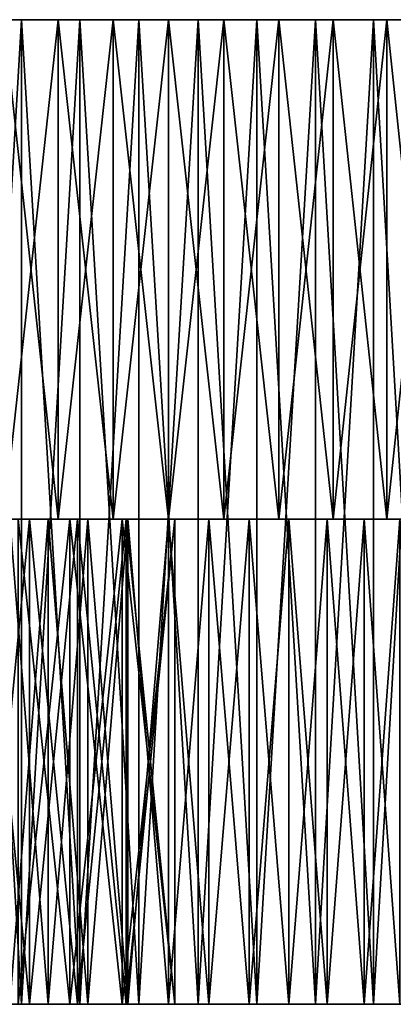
# Model space of a CAD drawing. Header units: millimetres. Extents: x -65 to 65, y -116 to 33.
# Tile 5 of 23: x -10 to 16, y -116 to -47. Entities that reach past the tile are written whole.
import ezdxf

# ---------------------------------------------------------------- set-up
doc = ezdxf.new("R2010")
doc.units = ezdxf.units.MM
doc.header["$LTSCALE"] = 65.185185
for name, color, linetype in [('25', 7, 'CONTINUOUS'), ('26', 7, 'CONTINUOUS'), ('27', 7, 'CONTINUOUS'), ('28', 7, 'CONTINUOUS'), ('29', 7, 'CONTINUOUS'), ('30', 7, 'CONTINUOUS'), ('31', 7, 'CONTINUOUS'), ('32', 7, 'CONTINUOUS'), ('34', 7, 'CONTINUOUS'), ('35', 7, 'CONTINUOUS'), ('36', 7, 'CONTINUOUS'), ('42', 7, 'CONTINUOUS'), ('43', 7, 'CONTINUOUS'), ('44', 7, 'CONTINUOUS')]:
    doc.layers.add(name, color=color, linetype=linetype)

msp = doc.modelspace()

# ---------------------------------------------------------------- linework, layer by layer
at = {"layer": '25', "linetype": 'Continuous'}
for points in [[(-6.906, -116, 51.485), (-3.238, -116, 51.845), (-40.269, -116, 50.495), (-6.906, -116, 51.485)], [(-40.269, -116, 50.495), (-3.238, -116, 51.845), (-36.951, -116, 52.972), (-40.269, -116, 50.495)], [(-10.538, -116, 50.866), (-6.906, -116, 51.485), (-40.269, -116, 50.495), (-10.538, -116, 50.866)], [(-3.238, -116, 51.845), (0.446, -116, 51.944), (-36.951, -116, 52.972), (-3.238, -116, 51.845)], [(36.951, -116, 52.972), (-36.951, -116, 52.972), (0.446, -116, 51.944), (36.951, -116, 52.972)], [(-33.481, -116, -55.23), (36.951, -116, -52.972), (-36.951, -116, -52.972), (-33.481, -116, -55.23)], [(-33.481, -116, 55.23), (-36.951, -116, 52.972), (33.481, -116, 55.23), (-33.481, -116, 55.23)], [(33.481, -116, 55.23), (-36.951, -116, 52.972), (36.951, -116, 52.972), (33.481, -116, 55.23)], [(0.446, -116, -51.944), (-3.238, -116, -51.845), (-36.951, -116, -52.972), (0.446, -116, -51.944)], [(-3.238, -116, -51.845), (-6.906, -116, -51.485), (-36.951, -116, -52.972), (-3.238, -116, -51.845)], [(-6.906, -116, -51.485), (-10.538, -116, -50.866), (-36.951, -116, -52.972), (-6.906, -116, -51.485)], [(36.951, -116, -52.972), (0.446, -116, -51.944), (-36.951, -116, -52.972), (36.951, -116, -52.972)], [(-33.053, -116, 30.321), (-35.266, -116, 27.717), (-5.656, -116, 30.26), (-33.053, -116, 30.321)], [(-5.656, -116, 30.26), (-35.266, -116, 27.717), (-8.424, -116, 29.609), (-5.656, -116, 30.26)], [(-8.424, -116, 29.609), (-35.266, -116, 27.717), (-11.12, -116, 28.705), (-8.424, -116, 29.609)], [(-29.874, -116, -57.262), (33.481, -116, -55.23), (-33.481, -116, -55.23), (-29.874, -116, -57.262)], [(33.481, -116, -55.23), (36.951, -116, -52.972), (-33.481, -116, -55.23), (33.481, -116, -55.23)], [(-29.874, -116, 57.262), (-33.481, -116, 55.23), (29.874, -116, 57.262), (-29.874, -116, 57.262)], [(29.874, -116, 57.262), (-33.481, -116, 55.23), (33.481, -116, 55.23), (29.874, -116, 57.262)], [(-30.648, -116, 32.75), (-33.053, -116, 30.321), (56.275, -116, 31.693), (-30.648, -116, 32.75)], [(0, -116, 30.784), (-33.053, -116, 30.321), (-2.84, -116, 30.652), (0, -116, 30.784)], [(-33.053, -116, 30.321), (0, -116, 30.784), (56.275, -116, 31.693), (-33.053, -116, 30.321)], [(-2.84, -116, 30.652), (-33.053, -116, 30.321), (-5.656, -116, 30.26), (-2.84, -116, 30.652)], [(-11.12, -116, -28.705), (-33.053, -116, -30.321), (-8.424, -116, -29.609), (-11.12, -116, -28.705)], [(-5.656, -116, -30.26), (-33.053, -116, -30.321), (-2.84, -116, -30.652), (-5.656, -116, -30.26)], [(-8.424, -116, -29.609), (-33.053, -116, -30.321), (-5.656, -116, -30.26), (-8.424, -116, -29.609)], [(-33.053, -116, -30.321), (-30.648, -116, -32.75), (-2.84, -116, -30.652), (-33.053, -116, -30.321)], [(-28.066, -116, 34.989), (-30.648, -116, 32.75), (54.129, -116, 35.234), (-28.066, -116, 34.989)], [(54.129, -116, 35.234), (-30.648, -116, 32.75), (56.275, -116, 31.693), (54.129, -116, 35.234)], [(-30.648, -116, -32.75), (-28.066, -116, -34.989), (56.275, -116, -31.693), (-30.648, -116, -32.75)], [(0, -116, -30.784), (-30.648, -116, -32.75), (56.275, -116, -31.693), (0, -116, -30.784)], [(-2.84, -116, -30.652), (-30.648, -116, -32.75), (0, -116, -30.784), (-2.84, -116, -30.652)], [(-26.143, -116, -59.058), (29.874, -116, -57.262), (-29.874, -116, -57.262), (-26.143, -116, -59.058)], [(29.874, -116, -57.262), (33.481, -116, -55.23), (-29.874, -116, -57.262), (29.874, -116, -57.262)], [(-26.143, -116, 59.058), (-29.874, -116, 57.262), (26.143, -116, 59.058), (-26.143, -116, 59.058)], [(26.143, -116, 59.058), (-29.874, -116, 57.262), (29.874, -116, 57.262), (26.143, -116, 59.058)], [(-25.32, -116, 37.024), (-28.066, -116, 34.989), (54.129, -116, 35.234), (-25.32, -116, 37.024)], [(56.275, -116, -31.693), (-28.066, -116, -34.989), (54.129, -116, -35.234), (56.275, -116, -31.693)], [(-28.066, -116, -34.989), (-25.32, -116, -37.024), (54.129, -116, -35.234), (-28.066, -116, -34.989)], [(26.143, -116, -59.058), (29.874, -116, -57.262), (-26.143, -116, -59.058), (26.143, -116, -59.058)], [(-22.306, -116, -60.612), (26.143, -116, -59.058), (-26.143, -116, -59.058), (-22.306, -116, -60.612)], [(22.306, -116, 60.612), (-26.143, -116, 59.058), (26.143, -116, 59.058), (22.306, -116, 60.612)], [(-22.306, -116, 60.612), (-26.143, -116, 59.058), (22.306, -116, 60.612), (-22.306, -116, 60.612)], [(-22.427, -116, 38.845), (-25.32, -116, 37.024), (51.76, -116, 38.63), (-22.427, -116, 38.845)], [(51.76, -116, 38.63), (-25.32, -116, 37.024), (54.129, -116, 35.234), (51.76, -116, 38.63)], [(54.129, -116, -35.234), (-25.32, -116, -37.024), (51.76, -116, -38.63), (54.129, -116, -35.234)], [(-25.32, -116, -37.024), (-22.427, -116, -38.845), (51.76, -116, -38.63), (-25.32, -116, -37.024)], [(-19.404, -116, 40.44), (-22.427, -116, 38.845), (49.179, -116, 41.866), (-19.404, -116, 40.44)], [(49.179, -116, 41.866), (-22.427, -116, 38.845), (51.76, -116, 38.63), (49.179, -116, 41.866)], [(-22.427, -116, -38.845), (-19.404, -116, -40.44), (51.76, -116, -38.63), (-22.427, -116, -38.845)], [(22.306, -116, -60.612), (26.143, -116, -59.058), (-22.306, -116, -60.612), (22.306, -116, -60.612)], [(-18.377, -116, -61.917), (22.306, -116, -60.612), (-22.306, -116, -60.612), (-18.377, -116, -61.917)], [(-18.377, -116, 61.917), (-22.306, -116, 60.612), (18.377, -116, 61.917), (-18.377, -116, 61.917)], [(18.377, -116, 61.917), (-22.306, -116, 60.612), (22.306, -116, 60.612), (18.377, -116, 61.917)], [(-16.268, -116, 41.8), (-19.404, -116, 40.44), (49.179, -116, 41.866), (-16.268, -116, 41.8)], [(-19.404, -116, -40.44), (-16.268, -116, -41.8), (51.76, -116, -38.63), (-19.404, -116, -40.44)], [(18.377, -116, -61.917), (22.306, -116, -60.612), (-18.377, -116, -61.917), (18.377, -116, -61.917)], [(-14.372, -116, -62.967), (18.377, -116, -61.917), (-18.377, -116, -61.917), (-14.372, -116, -62.967)], [(-14.372, -116, 62.967), (-18.377, -116, 61.917), (14.372, -116, 62.967), (-14.372, -116, 62.967)], [(14.372, -116, 62.967), (-18.377, -116, 61.917), (18.377, -116, 61.917), (14.372, -116, 62.967)], [(-13.038, -116, 42.917), (-16.268, -116, 41.8), (49.179, -116, 41.866), (-13.038, -116, 42.917)], [(-16.268, -116, -41.8), (-13.038, -116, -42.917), (49.179, -116, -41.866), (-16.268, -116, -41.8)], [(51.76, -116, -38.63), (-16.268, -116, -41.8), (49.179, -116, -41.866), (51.76, -116, -38.63)], [(14.372, -116, -62.967), (18.377, -116, -61.917), (-14.372, -116, -62.967), (14.372, -116, -62.967)], [(-10.308, -116, -63.758), (14.372, -116, -62.967), (-14.372, -116, -62.967), (-10.308, -116, -63.758)], [(-10.308, -116, 63.758), (-14.372, -116, 62.967), (10.308, -116, 63.758), (-10.308, -116, 63.758)], [(10.308, -116, 63.758), (-14.372, -116, 62.967), (14.372, -116, 62.967), (10.308, -116, 63.758)], [(-9.733, -116, 43.786), (-13.038, -116, 42.917), (46.395, -116, 44.931), (-9.733, -116, 43.786)], [(46.395, -116, 44.931), (-13.038, -116, 42.917), (49.179, -116, 41.866), (46.395, -116, 44.931)], [(-13.038, -116, -42.917), (-9.733, -116, -43.786), (49.179, -116, -41.866), (-13.038, -116, -42.917)], [(10.308, -116, -63.758), (14.372, -116, -62.967), (-10.308, -116, -63.758), (10.308, -116, -63.758)], [(-6.202, -116, 64.288), (-10.308, -116, 63.758), (6.202, -116, 64.288), (-6.202, -116, 64.288)], [(6.202, -116, 64.288), (-10.308, -116, 63.758), (10.308, -116, 63.758), (6.202, -116, 64.288)], [(-6.202, -116, -64.288), (10.308, -116, -63.758), (-10.308, -116, -63.758), (-6.202, -116, -64.288)], [(-6.37, -116, 44.4), (-9.733, -116, 43.786), (46.395, -116, 44.931), (-6.37, -116, 44.4)], [(-9.733, -116, -43.786), (-6.37, -116, -44.4), (49.179, -116, -41.866), (-9.733, -116, -43.786)], [(-2.971, -116, 44.756), (-6.37, -116, 44.4), (46.395, -116, 44.931), (-2.971, -116, 44.756)], [(-6.37, -116, -44.4), (-2.971, -116, -44.756), (49.179, -116, -41.866), (-6.37, -116, -44.4)], [(-2.07, -116, 64.553), (-6.202, -116, 64.288), (2.07, -116, 64.553), (-2.07, -116, 64.553)], [(2.07, -116, 64.553), (-6.202, -116, 64.288), (6.202, -116, 64.288), (2.07, -116, 64.553)], [(6.202, -116, -64.288), (10.308, -116, -63.758), (-6.202, -116, -64.288), (6.202, -116, -64.288)], [(-2.07, -116, -64.553), (6.202, -116, -64.288), (-6.202, -116, -64.288), (-2.07, -116, -64.553)], [(0.446, -116, 44.852), (-2.971, -116, 44.756), (46.395, -116, 44.931), (0.446, -116, 44.852)], [(-2.971, -116, -44.756), (0.446, -116, -44.852), (49.179, -116, -41.866), (-2.971, -116, -44.756)], [(2.07, -116, -64.553), (6.202, -116, -64.288), (-2.07, -116, -64.553), (2.07, -116, -64.553)], [(2.84, -116, -30.652), (0, -116, -30.784), (56.275, -116, -31.693), (2.84, -116, -30.652)], [(0, -116, 30.784), (2.84, -116, 30.652), (56.275, -116, 31.693), (0, -116, 30.784)], [(36.951, -116, 52.972), (0.446, -116, 51.944), (40.269, -116, 50.495), (36.951, -116, 52.972)], [(0.446, -116, 51.944), (0.446, -116, 44.852), (40.269, -116, 50.495), (0.446, -116, 51.944)], [(40.269, -116, 50.495), (0.446, -116, 44.852), (43.421, -116, 47.812), (40.269, -116, 50.495)], [(43.421, -116, 47.812), (0.446, -116, 44.852), (46.395, -116, 44.931), (43.421, -116, 47.812)], [(49.179, -116, -41.866), (0.446, -116, -44.852), (46.395, -116, -44.931), (49.179, -116, -41.866)], [(0.446, -116, -44.852), (0.446, -116, -51.944), (46.395, -116, -44.931), (0.446, -116, -44.852)], [(46.395, -116, -44.931), (0.446, -116, -51.944), (43.421, -116, -47.812), (46.395, -116, -44.931)], [(43.421, -116, -47.812), (0.446, -116, -51.944), (40.269, -116, -50.495), (43.421, -116, -47.812)], [(40.269, -116, -50.495), (0.446, -116, -51.944), (36.951, -116, -52.972), (40.269, -116, -50.495)], [(5.656, -116, -30.26), (2.84, -116, -30.652), (58.19, -116, -28.023), (5.656, -116, -30.26)], [(58.19, -116, -28.023), (2.84, -116, -30.652), (56.275, -116, -31.693), (58.19, -116, -28.023)], [(2.84, -116, 30.652), (5.656, -116, 30.26), (56.275, -116, 31.693), (2.84, -116, 30.652)], [(8.424, -116, -29.609), (5.656, -116, -30.26), (58.19, -116, -28.023), (8.424, -116, -29.609)], [(5.656, -116, 30.26), (8.424, -116, 29.609), (56.275, -116, 31.693), (5.656, -116, 30.26)], [(11.12, -116, -28.705), (8.424, -116, -29.609), (58.19, -116, -28.023), (11.12, -116, -28.705)], [(8.424, -116, 29.609), (11.12, -116, 28.705), (56.275, -116, 31.693), (8.424, -116, 29.609)], [(13.722, -116, -27.557), (11.12, -116, -28.705), (58.19, -116, -28.023), (13.722, -116, -27.557)], [(11.12, -116, 28.705), (13.722, -116, 27.557), (58.19, -116, 28.023), (11.12, -116, 28.705)], [(56.275, -116, 31.693), (11.12, -116, 28.705), (58.19, -116, 28.023), (56.275, -116, 31.693)], [(16.206, -116, 26.173), (44.762, -116, 26.358), (13.722, -116, 27.557), (16.206, -116, 26.173)], [(13.722, -116, 27.557), (44.762, -116, 26.358), (58.19, -116, 28.023), (13.722, -116, 27.557)], [(44.762, -116, -26.358), (13.722, -116, -27.557), (58.19, -116, -28.023), (44.762, -116, -26.358)], [(13.722, -116, -27.557), (44.762, -116, -26.358), (16.206, -116, -26.173), (13.722, -116, -27.557)]]:
    msp.add_3dface(points, dxfattribs=at)
at = {"layer": '26', "linetype": 'Continuous'}
for points in [[(-10.308, -47, -63.758), (-14.372, -116, -62.967), (-14.372, -47, -62.967), (-10.308, -47, -63.758)], [(-10.308, -116, -63.758), (-14.372, -116, -62.967), (-10.308, -47, -63.758), (-10.308, -116, -63.758)], [(-6.202, -116, -64.288), (-10.308, -116, -63.758), (-6.202, -47, -64.288), (-6.202, -116, -64.288)], [(-6.202, -47, -64.288), (-10.308, -116, -63.758), (-10.308, -47, -63.758), (-6.202, -47, -64.288)], [(-2.07, -116, -64.553), (-6.202, -116, -64.288), (-2.07, -47, -64.553), (-2.07, -116, -64.553)], [(-2.07, -47, -64.553), (-6.202, -116, -64.288), (-6.202, -47, -64.288), (-2.07, -47, -64.553)], [(2.07, -116, -64.553), (-2.07, -116, -64.553), (2.07, -47, -64.553), (2.07, -116, -64.553)], [(2.07, -47, -64.553), (-2.07, -116, -64.553), (-2.07, -47, -64.553), (2.07, -47, -64.553)], [(6.202, -116, -64.288), (2.07, -116, -64.553), (6.202, -47, -64.288), (6.202, -116, -64.288)], [(6.202, -47, -64.288), (2.07, -116, -64.553), (2.07, -47, -64.553), (6.202, -47, -64.288)], [(10.308, -116, -63.758), (6.202, -116, -64.288), (10.308, -47, -63.758), (10.308, -116, -63.758)], [(10.308, -47, -63.758), (6.202, -116, -64.288), (6.202, -47, -64.288), (10.308, -47, -63.758)], [(14.372, -47, -62.967), (10.308, -116, -63.758), (10.308, -47, -63.758), (14.372, -47, -62.967)], [(14.372, -116, -62.967), (10.308, -116, -63.758), (14.372, -47, -62.967), (14.372, -116, -62.967)], [(18.377, -47, -61.917), (14.372, -116, -62.967), (14.372, -47, -62.967), (18.377, -47, -61.917)], [(18.377, -116, -61.917), (14.372, -116, -62.967), (18.377, -47, -61.917), (18.377, -116, -61.917)]]:
    msp.add_3dface(points, dxfattribs=at)
at = {"layer": '27', "linetype": 'Continuous'}
for points in [[(-14.372, -116, 62.967), (-10.308, -116, 63.758), (-14.372, -47, 62.967), (-14.372, -116, 62.967)], [(-14.372, -47, 62.967), (-10.308, -116, 63.758), (-10.308, -47, 63.758), (-14.372, -47, 62.967)], [(-10.308, -116, 63.758), (-6.202, -116, 64.288), (-10.308, -47, 63.758), (-10.308, -116, 63.758)], [(-10.308, -47, 63.758), (-6.202, -116, 64.288), (-6.202, -47, 64.288), (-10.308, -47, 63.758)], [(-6.202, -47, 64.288), (-2.07, -116, 64.553), (-2.07, -47, 64.553), (-6.202, -47, 64.288)], [(-6.202, -116, 64.288), (-2.07, -116, 64.553), (-6.202, -47, 64.288), (-6.202, -116, 64.288)], [(-2.07, -47, 64.553), (2.07, -116, 64.553), (2.07, -47, 64.553), (-2.07, -47, 64.553)], [(-2.07, -116, 64.553), (2.07, -116, 64.553), (-2.07, -47, 64.553), (-2.07, -116, 64.553)], [(2.07, -116, 64.553), (6.202, -116, 64.288), (2.07, -47, 64.553), (2.07, -116, 64.553)], [(2.07, -47, 64.553), (6.202, -116, 64.288), (6.202, -47, 64.288), (2.07, -47, 64.553)], [(6.202, -116, 64.288), (10.308, -116, 63.758), (6.202, -47, 64.288), (6.202, -116, 64.288)], [(6.202, -47, 64.288), (10.308, -116, 63.758), (10.308, -47, 63.758), (6.202, -47, 64.288)], [(10.308, -116, 63.758), (14.372, -116, 62.967), (10.308, -47, 63.758), (10.308, -116, 63.758)], [(10.308, -47, 63.758), (14.372, -116, 62.967), (14.372, -47, 62.967), (10.308, -47, 63.758)], [(14.372, -116, 62.967), (18.377, -116, 61.917), (14.372, -47, 62.967), (14.372, -116, 62.967)], [(14.372, -47, 62.967), (18.377, -116, 61.917), (18.377, -47, 61.917), (14.372, -47, 62.967)]]:
    msp.add_3dface(points, dxfattribs=at)
at = {"layer": '28', "linetype": 'Continuous'}
for points in [[(-7.723, -47, 56.186), (-11.539, -82, 55.528), (-11.539, -47, 55.528), (-7.723, -47, 56.186)], [(-7.723, -82, 56.186), (-11.539, -82, 55.528), (-7.723, -47, 56.186), (-7.723, -82, 56.186)], [(-3.87, -47, 56.582), (-7.723, -82, 56.186), (-7.723, -47, 56.186), (-3.87, -47, 56.582)], [(-3.87, -82, 56.582), (-7.723, -82, 56.186), (-3.87, -47, 56.582), (-3.87, -82, 56.582)], [(0, -47, 56.714), (-3.87, -82, 56.582), (-3.87, -47, 56.582), (0, -47, 56.714)], [(0, -82, 56.714), (-3.87, -82, 56.582), (0, -47, 56.714), (0, -82, 56.714)], [(3.87, -47, 56.582), (0, -82, 56.714), (0, -47, 56.714), (3.87, -47, 56.582)], [(3.87, -82, 56.582), (0, -82, 56.714), (3.87, -47, 56.582), (3.87, -82, 56.582)], [(7.723, -47, 56.186), (3.87, -82, 56.582), (3.87, -47, 56.582), (7.723, -47, 56.186)], [(7.723, -82, 56.186), (3.87, -82, 56.582), (7.723, -47, 56.186), (7.723, -82, 56.186)], [(11.539, -47, 55.528), (7.723, -82, 56.186), (7.723, -47, 56.186), (11.539, -47, 55.528)], [(11.539, -82, 55.528), (7.723, -82, 56.186), (11.539, -47, 55.528), (11.539, -82, 55.528)], [(15.301, -47, 54.611), (11.539, -82, 55.528), (11.539, -47, 55.528), (15.301, -47, 54.611)], [(15.301, -82, 54.611), (11.539, -82, 55.528), (15.301, -47, 54.611), (15.301, -82, 54.611)], [(18.993, -47, 53.44), (15.301, -82, 54.611), (15.301, -47, 54.611), (18.993, -47, 53.44)], [(18.993, -82, 53.44), (15.301, -82, 54.611), (18.993, -47, 53.44), (18.993, -82, 53.44)]]:
    msp.add_3dface(points, dxfattribs=at)
at = {"layer": '29', "linetype": 'Continuous'}
for points in [[(-11.539, -82, -55.528), (-7.723, -82, -56.186), (-11.539, -47, -55.528), (-11.539, -82, -55.528)], [(-11.539, -47, -55.528), (-7.723, -82, -56.186), (-7.723, -47, -56.186), (-11.539, -47, -55.528)], [(-7.723, -47, -56.186), (-3.87, -82, -56.582), (-3.87, -47, -56.582), (-7.723, -47, -56.186)], [(-7.723, -82, -56.186), (-3.87, -82, -56.582), (-7.723, -47, -56.186), (-7.723, -82, -56.186)], [(-3.87, -82, -56.582), (0, -82, -56.714), (-3.87, -47, -56.582), (-3.87, -82, -56.582)], [(-3.87, -47, -56.582), (0, -82, -56.714), (0, -47, -56.714), (-3.87, -47, -56.582)], [(0, -82, -56.714), (3.87, -82, -56.582), (0, -47, -56.714), (0, -82, -56.714)], [(0, -47, -56.714), (3.87, -82, -56.582), (3.87, -47, -56.582), (0, -47, -56.714)], [(3.87, -82, -56.582), (7.723, -82, -56.186), (3.87, -47, -56.582), (3.87, -82, -56.582)], [(3.87, -47, -56.582), (7.723, -82, -56.186), (7.723, -47, -56.186), (3.87, -47, -56.582)], [(7.723, -82, -56.186), (11.539, -82, -55.528), (7.723, -47, -56.186), (7.723, -82, -56.186)], [(7.723, -47, -56.186), (11.539, -82, -55.528), (11.539, -47, -55.528), (7.723, -47, -56.186)], [(11.539, -82, -55.528), (15.301, -82, -54.611), (11.539, -47, -55.528), (11.539, -82, -55.528)], [(11.539, -47, -55.528), (15.301, -82, -54.611), (15.301, -47, -54.611), (11.539, -47, -55.528)], [(15.301, -82, -54.611), (18.993, -82, -53.44), (15.301, -47, -54.611), (15.301, -82, -54.611)], [(15.301, -47, -54.611), (18.993, -82, -53.44), (18.993, -47, -53.44), (15.301, -47, -54.611)]]:
    msp.add_3dface(points, dxfattribs=at)
at = {"layer": '30', "linetype": 'Continuous'}
for points in [[(-8.424, -82, -29.609), (-5.656, -82, -30.26), (-35.266, -82, -27.717), (-8.424, -82, -29.609)], [(-35.266, -82, -27.717), (-5.656, -82, -30.26), (-33.053, -82, -30.321), (-35.266, -82, -27.717)], [(-11.12, -82, -28.705), (-8.424, -82, -29.609), (-35.266, -82, -27.717), (-11.12, -82, -28.705)], [(-2.84, -82, -30.652), (0, -82, -30.784), (-33.053, -82, -30.321), (-2.84, -82, -30.652)], [(-5.656, -82, -30.26), (-2.84, -82, -30.652), (-33.053, -82, -30.321), (-5.656, -82, -30.26)], [(-8.424, -82, 29.609), (-11.12, -82, 28.705), (-33.053, -82, 30.321), (-8.424, -82, 29.609)], [(-5.656, -82, 30.26), (-8.424, -82, 29.609), (-33.053, -82, 30.321), (-5.656, -82, 30.26)], [(-2.84, -82, 30.652), (-5.656, -82, 30.26), (-33.053, -82, 30.321), (-2.84, -82, 30.652)], [(-30.648, -82, 32.75), (-2.84, -82, 30.652), (-33.053, -82, 30.321), (-30.648, -82, 32.75)], [(0, -82, -30.784), (46.334, -82, -32.706), (-33.053, -82, -30.321), (0, -82, -30.784)], [(-33.053, -82, -30.321), (46.334, -82, -32.706), (-30.648, -82, -32.75), (-33.053, -82, -30.321)], [(-28.066, -82, 34.989), (46.334, -82, 32.706), (-30.648, -82, 32.75), (-28.066, -82, 34.989)], [(46.334, -82, 32.706), (0, -82, 30.784), (-30.648, -82, 32.75), (46.334, -82, 32.706)], [(46.334, -82, -32.706), (43.994, -82, -35.792), (-30.648, -82, -32.75), (46.334, -82, -32.706)], [(0, -82, 30.784), (-2.84, -82, 30.652), (-30.648, -82, 32.75), (0, -82, 30.784)], [(-30.648, -82, -32.75), (43.994, -82, -35.792), (-28.066, -82, -34.989), (-30.648, -82, -32.75)], [(-25.32, -82, 37.024), (43.994, -82, 35.792), (-28.066, -82, 34.989), (-25.32, -82, 37.024)], [(43.994, -82, 35.792), (46.334, -82, 32.706), (-28.066, -82, 34.989), (43.994, -82, 35.792)], [(-28.066, -82, -34.989), (43.994, -82, -35.792), (-25.32, -82, -37.024), (-28.066, -82, -34.989)], [(-22.595, -82, -52.019), (-26.092, -82, -50.356), (-3.238, -82, -51.845), (-22.595, -82, -52.019)], [(-3.238, -82, -51.845), (-26.092, -82, -50.356), (-6.906, -82, -51.485), (-3.238, -82, -51.845)], [(-6.906, -82, -51.485), (-26.092, -82, -50.356), (-10.538, -82, -50.866), (-6.906, -82, -51.485)], [(-22.427, -82, 38.845), (41.449, -82, 38.711), (-25.32, -82, 37.024), (-22.427, -82, 38.845)], [(41.449, -82, 38.711), (43.994, -82, 35.792), (-25.32, -82, 37.024), (41.449, -82, 38.711)], [(43.994, -82, -35.792), (41.449, -82, -38.711), (-25.32, -82, -37.024), (43.994, -82, -35.792)], [(-25.32, -82, -37.024), (41.449, -82, -38.711), (-22.427, -82, -38.845), (-25.32, -82, -37.024)], [(-22.595, -82, 52.019), (-18.993, -82, 53.44), (22.595, -82, 52.019), (-22.595, -82, 52.019)], [(-22.595, -82, 52.019), (22.595, -82, 52.019), (0.446, -82, 51.944), (-22.595, -82, 52.019)], [(-10.538, -82, 50.866), (-22.595, -82, 52.019), (-6.906, -82, 51.485), (-10.538, -82, 50.866)], [(-6.906, -82, 51.485), (-22.595, -82, 52.019), (-3.238, -82, 51.845), (-6.906, -82, 51.485)], [(-3.238, -82, 51.845), (-22.595, -82, 52.019), (0.446, -82, 51.944), (-3.238, -82, 51.845)], [(22.595, -82, -52.019), (18.993, -82, -53.44), (-22.595, -82, -52.019), (22.595, -82, -52.019)], [(22.595, -82, -52.019), (-22.595, -82, -52.019), (0.446, -82, -51.944), (22.595, -82, -52.019)], [(18.993, -82, -53.44), (-18.993, -82, -53.44), (-22.595, -82, -52.019), (18.993, -82, -53.44)], [(0.446, -82, -51.944), (-22.595, -82, -52.019), (-3.238, -82, -51.845), (0.446, -82, -51.944)], [(-19.404, -82, 40.44), (41.449, -82, 38.711), (-22.427, -82, 38.845), (-19.404, -82, 40.44)], [(41.449, -82, -38.711), (38.711, -82, -41.449), (-22.427, -82, -38.845), (41.449, -82, -38.711)], [(-22.427, -82, -38.845), (38.711, -82, -41.449), (-19.404, -82, -40.44), (-22.427, -82, -38.845)], [(38.711, -82, 41.449), (41.449, -82, 38.711), (-19.404, -82, 40.44), (38.711, -82, 41.449)], [(-16.268, -82, 41.8), (38.711, -82, 41.449), (-19.404, -82, 40.44), (-16.268, -82, 41.8)], [(-19.404, -82, -40.44), (38.711, -82, -41.449), (-16.268, -82, -41.8), (-19.404, -82, -40.44)], [(-18.993, -82, 53.44), (18.993, -82, 53.44), (22.595, -82, 52.019), (-18.993, -82, 53.44)], [(-18.993, -82, 53.44), (-15.301, -82, 54.611), (18.993, -82, 53.44), (-18.993, -82, 53.44)], [(18.993, -82, -53.44), (15.301, -82, -54.611), (-18.993, -82, -53.44), (18.993, -82, -53.44)], [(15.301, -82, -54.611), (-15.301, -82, -54.611), (-18.993, -82, -53.44), (15.301, -82, -54.611)], [(-13.038, -82, 42.917), (38.711, -82, 41.449), (-16.268, -82, 41.8), (-13.038, -82, 42.917)], [(38.711, -82, -41.449), (35.792, -82, -43.994), (-16.268, -82, -41.8), (38.711, -82, -41.449)], [(-16.268, -82, -41.8), (35.792, -82, -43.994), (-13.038, -82, -42.917), (-16.268, -82, -41.8)], [(-15.301, -82, 54.611), (15.301, -82, 54.611), (18.993, -82, 53.44), (-15.301, -82, 54.611)], [(-15.301, -82, 54.611), (-11.539, -82, 55.528), (15.301, -82, 54.611), (-15.301, -82, 54.611)], [(15.301, -82, -54.611), (11.539, -82, -55.528), (-15.301, -82, -54.611), (15.301, -82, -54.611)], [(11.539, -82, -55.528), (-11.539, -82, -55.528), (-15.301, -82, -54.611), (11.539, -82, -55.528)], [(-9.733, -82, 43.786), (38.711, -82, 41.449), (-13.038, -82, 42.917), (-9.733, -82, 43.786)], [(-13.038, -82, -42.917), (35.792, -82, -43.994), (-9.733, -82, -43.786), (-13.038, -82, -42.917)], [(-11.539, -82, 55.528), (-7.723, -82, 56.186), (11.539, -82, 55.528), (-11.539, -82, 55.528)], [(-11.539, -82, 55.528), (11.539, -82, 55.528), (15.301, -82, 54.611), (-11.539, -82, 55.528)], [(11.539, -82, -55.528), (7.723, -82, -56.186), (-11.539, -82, -55.528), (11.539, -82, -55.528)], [(7.723, -82, -56.186), (-7.723, -82, -56.186), (-11.539, -82, -55.528), (7.723, -82, -56.186)], [(-6.37, -82, 44.4), (35.792, -82, 43.994), (-9.733, -82, 43.786), (-6.37, -82, 44.4)], [(35.792, -82, 43.994), (38.711, -82, 41.449), (-9.733, -82, 43.786), (35.792, -82, 43.994)], [(-9.733, -82, -43.786), (35.792, -82, -43.994), (-6.37, -82, -44.4), (-9.733, -82, -43.786)], [(-7.723, -82, 56.186), (7.723, -82, 56.186), (11.539, -82, 55.528), (-7.723, -82, 56.186)], [(-7.723, -82, 56.186), (-3.87, -82, 56.582), (7.723, -82, 56.186), (-7.723, -82, 56.186)], [(7.723, -82, -56.186), (3.87, -82, -56.582), (-7.723, -82, -56.186), (7.723, -82, -56.186)], [(3.87, -82, -56.582), (-3.87, -82, -56.582), (-7.723, -82, -56.186), (3.87, -82, -56.582)], [(-2.971, -82, 44.756), (35.792, -82, 43.994), (-6.37, -82, 44.4), (-2.971, -82, 44.756)], [(-2.971, -82, -44.756), (-6.37, -82, -44.4), (0.446, -82, -44.852), (-2.971, -82, -44.756)], [(35.792, -82, -43.994), (32.706, -82, -46.334), (-6.37, -82, -44.4), (35.792, -82, -43.994)], [(-6.37, -82, -44.4), (32.706, -82, -46.334), (0.446, -82, -44.852), (-6.37, -82, -44.4)], [(-3.87, -82, 56.582), (0, -82, 56.714), (3.87, -82, 56.582), (-3.87, -82, 56.582)], [(-3.87, -82, 56.582), (3.87, -82, 56.582), (7.723, -82, 56.186), (-3.87, -82, 56.582)], [(3.87, -82, -56.582), (0, -82, -56.714), (-3.87, -82, -56.582), (3.87, -82, -56.582)], [(0.446, -82, 44.852), (35.792, -82, 43.994), (-2.971, -82, 44.756), (0.446, -82, 44.852)], [(0, -82, 30.784), (48.458, -82, 29.468), (2.84, -82, 30.652), (0, -82, 30.784)], [(46.334, -82, 32.706), (48.458, -82, 29.468), (0, -82, 30.784), (46.334, -82, 32.706)], [(2.84, -82, -30.652), (46.334, -82, -32.706), (0, -82, -30.784), (2.84, -82, -30.652)], [(29.468, -82, 48.458), (32.706, -82, 46.334), (0.446, -82, 51.944), (29.468, -82, 48.458)], [(32.706, -82, 46.334), (35.792, -82, 43.994), (0.446, -82, 44.852), (32.706, -82, 46.334)], [(0.446, -82, 51.944), (32.706, -82, 46.334), (0.446, -82, 44.852), (0.446, -82, 51.944)], [(22.595, -82, 52.019), (26.092, -82, 50.356), (0.446, -82, 51.944), (22.595, -82, 52.019)], [(26.092, -82, 50.356), (29.468, -82, 48.458), (0.446, -82, 51.944), (26.092, -82, 50.356)], [(29.468, -82, -48.458), (26.092, -82, -50.356), (0.446, -82, -44.852), (29.468, -82, -48.458)], [(26.092, -82, -50.356), (22.595, -82, -52.019), (0.446, -82, -51.944), (26.092, -82, -50.356)], [(0.446, -82, -44.852), (26.092, -82, -50.356), (0.446, -82, -51.944), (0.446, -82, -44.852)], [(32.706, -82, -46.334), (29.468, -82, -48.458), (0.446, -82, -44.852), (32.706, -82, -46.334)], [(2.84, -82, 30.652), (48.458, -82, 29.468), (5.656, -82, 30.26), (2.84, -82, 30.652)], [(5.656, -82, -30.26), (46.334, -82, -32.706), (2.84, -82, -30.652), (5.656, -82, -30.26)], [(5.656, -82, 30.26), (48.458, -82, 29.468), (8.424, -82, 29.609), (5.656, -82, 30.26)], [(8.424, -82, -29.609), (46.334, -82, -32.706), (5.656, -82, -30.26), (8.424, -82, -29.609)], [(8.424, -82, 29.609), (48.458, -82, 29.468), (11.12, -82, 28.705), (8.424, -82, 29.609)], [(48.458, -82, -29.468), (46.334, -82, -32.706), (8.424, -82, -29.609), (48.458, -82, -29.468)], [(11.12, -82, -28.705), (48.458, -82, -29.468), (8.424, -82, -29.609), (11.12, -82, -28.705)], [(48.458, -82, 29.468), (50.356, -82, 26.092), (11.12, -82, 28.705), (48.458, -82, 29.468)], [(11.12, -82, 28.705), (50.356, -82, 26.092), (44.762, -82, 26.358), (11.12, -82, 28.705)], [(13.722, -82, -27.557), (48.458, -82, -29.468), (11.12, -82, -28.705), (13.722, -82, -27.557)], [(13.722, -82, 27.557), (11.12, -82, 28.705), (44.762, -82, 26.358), (13.722, -82, 27.557)], [(48.458, -82, -29.468), (13.722, -82, -27.557), (44.762, -82, -26.358), (48.458, -82, -29.468)], [(13.722, -82, -27.557), (16.206, -82, -26.173), (44.762, -82, -26.358), (13.722, -82, -27.557)], [(16.206, -82, 26.173), (13.722, -82, 27.557), (44.762, -82, 26.358), (16.206, -82, 26.173)]]:
    msp.add_3dface(points, dxfattribs=at)
at = {"layer": '31', "linetype": 'Continuous'}
for points in [[(-11.12, -116, -28.705), (-8.424, -116, -29.609), (-11.12, -82, -28.705), (-11.12, -116, -28.705)], [(-8.424, -116, -29.609), (-8.424, -82, -29.609), (-11.12, -82, -28.705), (-8.424, -116, -29.609)], [(-5.656, -116, -30.26), (-5.656, -82, -30.26), (-8.424, -82, -29.609), (-5.656, -116, -30.26)], [(-8.424, -116, -29.609), (-5.656, -116, -30.26), (-8.424, -82, -29.609), (-8.424, -116, -29.609)], [(-2.84, -116, -30.652), (-2.84, -82, -30.652), (-5.656, -82, -30.26), (-2.84, -116, -30.652)], [(-5.656, -116, -30.26), (-2.84, -116, -30.652), (-5.656, -82, -30.26), (-5.656, -116, -30.26)], [(0, -116, -30.784), (0, -82, -30.784), (-2.84, -82, -30.652), (0, -116, -30.784)], [(-2.84, -116, -30.652), (0, -116, -30.784), (-2.84, -82, -30.652), (-2.84, -116, -30.652)], [(2.84, -116, -30.652), (2.84, -82, -30.652), (0, -82, -30.784), (2.84, -116, -30.652)], [(0, -116, -30.784), (2.84, -116, -30.652), (0, -82, -30.784), (0, -116, -30.784)], [(5.656, -116, -30.26), (5.656, -82, -30.26), (2.84, -82, -30.652), (5.656, -116, -30.26)], [(2.84, -116, -30.652), (5.656, -116, -30.26), (2.84, -82, -30.652), (2.84, -116, -30.652)], [(8.424, -116, -29.609), (8.424, -82, -29.609), (5.656, -82, -30.26), (8.424, -116, -29.609)], [(5.656, -116, -30.26), (8.424, -116, -29.609), (5.656, -82, -30.26), (5.656, -116, -30.26)], [(8.424, -116, -29.609), (11.12, -116, -28.705), (8.424, -82, -29.609), (8.424, -116, -29.609)], [(11.12, -116, -28.705), (11.12, -82, -28.705), (8.424, -82, -29.609), (11.12, -116, -28.705)], [(11.12, -116, -28.705), (13.722, -116, -27.557), (11.12, -82, -28.705), (11.12, -116, -28.705)], [(13.722, -116, -27.557), (13.722, -82, -27.557), (11.12, -82, -28.705), (13.722, -116, -27.557)], [(16.206, -116, -26.173), (16.206, -82, -26.173), (13.722, -82, -27.557), (16.206, -116, -26.173)], [(13.722, -116, -27.557), (16.206, -116, -26.173), (13.722, -82, -27.557), (13.722, -116, -27.557)]]:
    msp.add_3dface(points, dxfattribs=at)
at = {"layer": '32', "linetype": 'Continuous'}
for points in [[(-8.424, -116, 29.609), (-11.12, -116, 28.705), (-8.424, -82, 29.609), (-8.424, -116, 29.609)], [(-11.12, -116, 28.705), (-11.12, -82, 28.705), (-8.424, -82, 29.609), (-11.12, -116, 28.705)], [(-5.656, -116, 30.26), (-8.424, -116, 29.609), (-5.656, -82, 30.26), (-5.656, -116, 30.26)], [(-8.424, -116, 29.609), (-8.424, -82, 29.609), (-5.656, -82, 30.26), (-8.424, -116, 29.609)], [(-2.84, -116, 30.652), (-5.656, -116, 30.26), (-2.84, -82, 30.652), (-2.84, -116, 30.652)], [(-5.656, -116, 30.26), (-5.656, -82, 30.26), (-2.84, -82, 30.652), (-5.656, -116, 30.26)], [(0, -116, 30.784), (-2.84, -116, 30.652), (0, -82, 30.784), (0, -116, 30.784)], [(-2.84, -116, 30.652), (-2.84, -82, 30.652), (0, -82, 30.784), (-2.84, -116, 30.652)], [(2.84, -116, 30.652), (0, -116, 30.784), (2.84, -82, 30.652), (2.84, -116, 30.652)], [(0, -116, 30.784), (0, -82, 30.784), (2.84, -82, 30.652), (0, -116, 30.784)], [(2.84, -116, 30.652), (2.84, -82, 30.652), (5.656, -82, 30.26), (2.84, -116, 30.652)], [(5.656, -116, 30.26), (2.84, -116, 30.652), (5.656, -82, 30.26), (5.656, -116, 30.26)], [(5.656, -116, 30.26), (5.656, -82, 30.26), (8.424, -82, 29.609), (5.656, -116, 30.26)], [(8.424, -116, 29.609), (5.656, -116, 30.26), (8.424, -82, 29.609), (8.424, -116, 29.609)], [(8.424, -116, 29.609), (8.424, -82, 29.609), (11.12, -82, 28.705), (8.424, -116, 29.609)], [(11.12, -116, 28.705), (8.424, -116, 29.609), (11.12, -82, 28.705), (11.12, -116, 28.705)], [(11.12, -116, 28.705), (11.12, -82, 28.705), (13.722, -82, 27.557), (11.12, -116, 28.705)], [(13.722, -116, 27.557), (11.12, -116, 28.705), (13.722, -82, 27.557), (13.722, -116, 27.557)], [(13.722, -116, 27.557), (13.722, -82, 27.557), (16.206, -82, 26.173), (13.722, -116, 27.557)], [(16.206, -116, 26.173), (13.722, -116, 27.557), (16.206, -82, 26.173), (16.206, -116, 26.173)]]:
    msp.add_3dface(points, dxfattribs=at)
at = {"layer": '34', "linetype": 'Continuous'}
for points in [[(-10.538, -116, 50.866), (-10.538, -82, 50.866), (-6.906, -82, 51.485), (-10.538, -116, 50.866)], [(-6.906, -116, 51.485), (-10.538, -116, 50.866), (-6.906, -82, 51.485), (-6.906, -116, 51.485)], [(-6.906, -116, 51.485), (-6.906, -82, 51.485), (-3.238, -82, 51.845), (-6.906, -116, 51.485)], [(-3.238, -116, 51.845), (-6.906, -116, 51.485), (-3.238, -82, 51.845), (-3.238, -116, 51.845)], [(-3.238, -116, 51.845), (-3.238, -82, 51.845), (0.446, -82, 51.944), (-3.238, -116, 51.845)], [(0.446, -116, 51.944), (-3.238, -116, 51.845), (0.446, -82, 51.944), (0.446, -116, 51.944)]]:
    msp.add_3dface(points, dxfattribs=at)
at = {"layer": '35', "linetype": 'Continuous'}
for points in [[(0.446, -116, 44.852), (0.446, -82, 51.944), (0.446, -82, 44.852), (0.446, -116, 44.852)], [(0.446, -116, 44.852), (0.446, -116, 51.944), (0.446, -82, 51.944), (0.446, -116, 44.852)]]:
    msp.add_3dface(points, dxfattribs=at)
at = {"layer": '36', "linetype": 'Continuous'}
for points in [[(-13.038, -116, 42.917), (-9.733, -116, 43.786), (-13.038, -82, 42.917), (-13.038, -116, 42.917)], [(-9.733, -116, 43.786), (-9.733, -82, 43.786), (-13.038, -82, 42.917), (-9.733, -116, 43.786)], [(-9.733, -116, 43.786), (-6.37, -116, 44.4), (-9.733, -82, 43.786), (-9.733, -116, 43.786)], [(-6.37, -116, 44.4), (-6.37, -82, 44.4), (-9.733, -82, 43.786), (-6.37, -116, 44.4)], [(-6.37, -116, 44.4), (-2.971, -116, 44.756), (-6.37, -82, 44.4), (-6.37, -116, 44.4)], [(-2.971, -116, 44.756), (-2.971, -82, 44.756), (-6.37, -82, 44.4), (-2.971, -116, 44.756)], [(-2.971, -116, 44.756), (0.446, -116, 44.852), (-2.971, -82, 44.756), (-2.971, -116, 44.756)], [(0.446, -116, 44.852), (0.446, -82, 44.852), (-2.971, -82, 44.756), (0.446, -116, 44.852)]]:
    msp.add_3dface(points, dxfattribs=at)
at = {"layer": '42', "linetype": 'Continuous'}
for points in [[(-9.733, -116, -43.786), (-13.038, -116, -42.917), (-9.733, -82, -43.786), (-9.733, -116, -43.786)], [(-13.038, -116, -42.917), (-13.038, -82, -42.917), (-9.733, -82, -43.786), (-13.038, -116, -42.917)], [(-6.37, -116, -44.4), (-9.733, -116, -43.786), (-6.37, -82, -44.4), (-6.37, -116, -44.4)], [(-9.733, -116, -43.786), (-9.733, -82, -43.786), (-6.37, -82, -44.4), (-9.733, -116, -43.786)], [(-6.37, -116, -44.4), (-6.37, -82, -44.4), (-2.971, -82, -44.756), (-6.37, -116, -44.4)], [(-2.971, -116, -44.756), (-6.37, -116, -44.4), (-2.971, -82, -44.756), (-2.971, -116, -44.756)], [(-2.971, -116, -44.756), (-2.971, -82, -44.756), (0.446, -82, -44.852), (-2.971, -116, -44.756)], [(0.446, -116, -44.852), (-2.971, -116, -44.756), (0.446, -82, -44.852), (0.446, -116, -44.852)]]:
    msp.add_3dface(points, dxfattribs=at)
at = {"layer": '43', "linetype": 'Continuous'}
for points in [[(0.446, -116, -51.944), (0.446, -82, -44.852), (0.446, -82, -51.944), (0.446, -116, -51.944)], [(0.446, -116, -51.944), (0.446, -116, -44.852), (0.446, -82, -44.852), (0.446, -116, -51.944)]]:
    msp.add_3dface(points, dxfattribs=at)
at = {"layer": '44', "linetype": 'Continuous'}
for points in [[(-10.538, -116, -50.866), (-6.906, -116, -51.485), (-10.538, -82, -50.866), (-10.538, -116, -50.866)], [(-6.906, -116, -51.485), (-6.906, -82, -51.485), (-10.538, -82, -50.866), (-6.906, -116, -51.485)], [(-3.238, -116, -51.845), (-3.238, -82, -51.845), (-6.906, -82, -51.485), (-3.238, -116, -51.845)], [(-6.906, -116, -51.485), (-3.238, -116, -51.845), (-6.906, -82, -51.485), (-6.906, -116, -51.485)], [(-3.238, -116, -51.845), (0.446, -116, -51.944), (-3.238, -82, -51.845), (-3.238, -116, -51.845)], [(0.446, -116, -51.944), (0.446, -82, -51.944), (-3.238, -82, -51.845), (0.446, -116, -51.944)]]:
    msp.add_3dface(points, dxfattribs=at)

doc.saveas('drawing.dxf')
